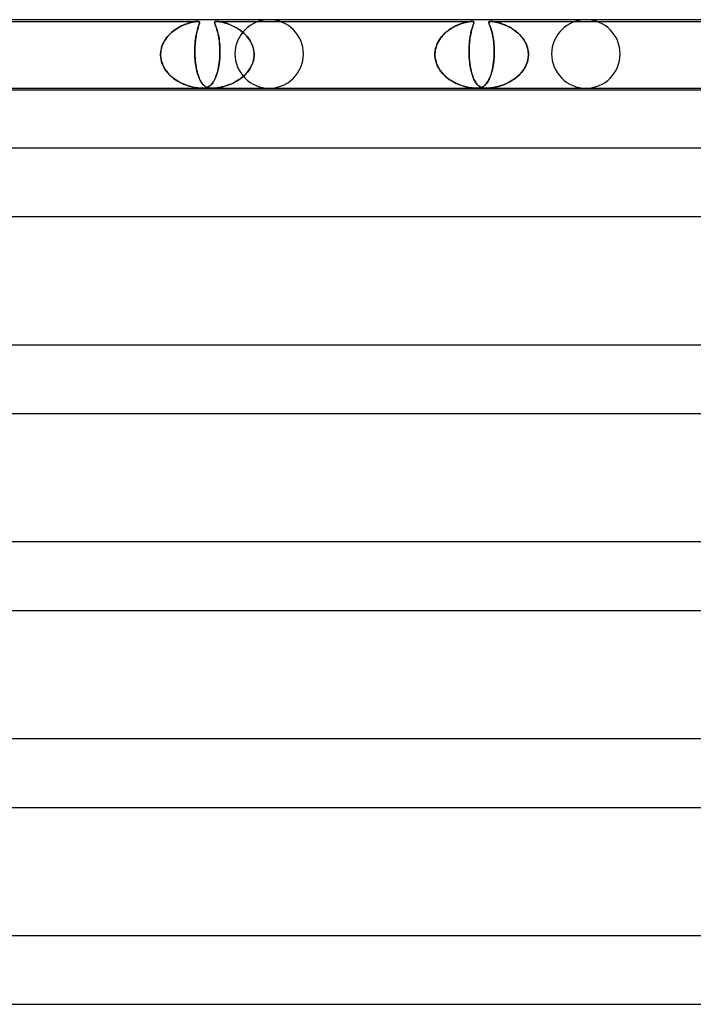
# Model space of a CAD drawing. Header units: millimetres. Extents: x -305 to 305, y -2 to 230.
# Tile 22 of 64: x -107 to -68, y 172 to 230. Entities that reach past the tile are written whole.
import ezdxf

# ---------------------------------------------------------------- set-up
doc = ezdxf.new("R2010")
doc.units = ezdxf.units.MM
doc.layers.add('HIDDEN', color=7, linetype='Continuous')
doc.layers.add('THICK', color=7, linetype='Continuous')

msp = doc.modelspace()

# ---------------------------------------------------------------- linework, layer by layer
at = {"layer": 'HIDDEN'}
for p, q in [((-111.609, 229.9), (-96.67, 229.9)), ((-98.031, 229.392), (-97.942, 229.454)), ((-97.909, 229.475), (-98.003, 229.412)), ((-97.942, 229.454), (-97.85, 229.511)), ((-97.814, 229.532), (-97.909, 229.475)), ((-97.85, 229.511), (-97.757, 229.565)), ((-97.72, 229.585), (-97.814, 229.532)), ((-97.757, 229.565), (-97.663, 229.614)), ((-97.626, 229.632), (-97.72, 229.585)), ((-97.663, 229.614), (-97.569, 229.659)), ((-97.533, 229.675), (-97.626, 229.632)), ((-97.569, 229.659), (-97.478, 229.699)), ((-97.443, 229.713), (-97.533, 229.675)), ((-97.478, 229.699), (-97.389, 229.734)), ((-97.355, 229.747), (-97.443, 229.713)), ((-97.389, 229.734), (-97.302, 229.765)), ((-97.27, 229.776), (-97.355, 229.747)), ((-97.302, 229.765), (-97.219, 229.792)), ((-97.189, 229.802), (-97.27, 229.776)), ((-97.219, 229.792), (-97.141, 229.816)), ((-97.11, 229.824), (-97.189, 229.802)), ((-97.141, 229.816), (-97.063, 229.837)), ((-97.034, 229.844), (-97.11, 229.824)), ((-97.063, 229.837), (-96.986, 229.855)), ((-96.962, 229.86), (-97.034, 229.844)), ((-96.986, 229.855), (-96.911, 229.871)), ((-96.895, 229.874), (-96.962, 229.86)), ((-96.911, 229.871), (-96.84, 229.883)), ((-96.831, 229.885), (-96.895, 229.874)), ((-96.84, 229.883), (-96.775, 229.893)), ((-96.771, 229.893), (-96.831, 229.885)), ((-96.775, 229.893), (-96.718, 229.898)), ((-96.717, 229.898), (-96.771, 229.893)), ((-96.718, 229.898), (-96.67, 229.9)), ((-96.67, 229.9), (-96.717, 229.898)), ((-96.699, 229.392), (-96.682, 229.454)), ((-96.676, 229.475), (-96.694, 229.412)), ((-96.682, 229.454), (-96.665, 229.511)), ((-96.659, 229.532), (-96.676, 229.475)), ((-96.67, 229.9), (-96.632, 229.898)), ((-96.631, 229.898), (-96.67, 229.9)), ((-96.665, 229.511), (-96.649, 229.565)), ((-96.642, 229.585), (-96.659, 229.532)), ((-96.649, 229.565), (-96.632, 229.614)), ((-96.626, 229.632), (-96.642, 229.585)), ((-96.632, 229.898), (-96.604, 229.893)), ((-96.632, 229.614), (-96.617, 229.659)), ((-96.602, 229.893), (-96.631, 229.898)), ((-96.611, 229.675), (-96.626, 229.632)), ((-96.617, 229.659), (-96.603, 229.699)), ((-96.598, 229.713), (-96.611, 229.675)), ((-96.604, 229.893), (-96.585, 229.885)), ((-96.603, 229.699), (-96.591, 229.734)), ((-96.583, 229.883), (-96.602, 229.893)), ((-96.586, 229.747), (-96.598, 229.713)), ((-96.591, 229.734), (-96.58, 229.765)), ((-96.577, 229.776), (-96.586, 229.747)), ((-96.585, 229.885), (-96.573, 229.874)), ((-96.571, 229.871), (-96.583, 229.883)), ((-96.58, 229.765), (-96.572, 229.792)), ((-96.57, 229.802), (-96.577, 229.776)), ((-96.573, 229.874), (-96.566, 229.86)), ((-96.572, 229.792), (-96.566, 229.816)), ((-96.565, 229.855), (-96.571, 229.871)), ((-96.565, 229.824), (-96.57, 229.802)), ((-96.566, 229.86), (-96.564, 229.844)), ((-96.566, 229.816), (-96.564, 229.837)), ((-96.564, 229.837), (-96.565, 229.855)), ((-96.564, 229.844), (-96.565, 229.824)), ((-95.689, 229.866), (-95.692, 229.846)), ((-95.692, 229.846), (-95.691, 229.86)), ((-95.692, 229.846), (-95.69, 229.82)), ((-95.691, 229.83), (-95.692, 229.846)), ((-95.691, 229.86), (-95.685, 229.872)), ((-95.688, 229.811), (-95.691, 229.83)), ((-95.69, 229.82), (-95.682, 229.79)), ((-95.679, 229.88), (-95.689, 229.866)), ((-95.682, 229.791), (-95.688, 229.811)), ((-95.685, 229.872), (-95.676, 229.882)), ((-95.675, 229.768), (-95.682, 229.791)), ((-95.682, 229.79), (-95.669, 229.754)), ((-95.663, 229.89), (-95.679, 229.88)), ((-95.676, 229.882), (-95.663, 229.89)), ((-95.665, 229.743), (-95.675, 229.768)), ((-95.669, 229.754), (-95.653, 229.711)), ((-95.655, 229.715), (-95.665, 229.743)), ((-95.642, 229.896), (-95.663, 229.89)), ((-95.663, 229.89), (-95.644, 229.895)), ((-95.643, 229.683), (-95.655, 229.715)), ((-95.653, 229.711), (-95.635, 229.661)), ((-95.644, 229.895), (-95.619, 229.899)), ((-95.63, 229.648), (-95.643, 229.683)), ((-95.618, 229.899), (-95.642, 229.896)), ((-95.635, 229.661), (-95.614, 229.604)), ((-95.616, 229.61), (-95.63, 229.648)), ((-95.619, 229.899), (-95.588, 229.9)), ((-95.588, 229.9), (-95.618, 229.899)), ((-95.601, 229.568), (-95.616, 229.61)), ((-95.614, 229.604), (-95.591, 229.539)), ((-95.585, 229.523), (-95.601, 229.568)), ((-95.591, 229.539), (-95.567, 229.466)), ((-95.551, 229.899), (-95.588, 229.9)), ((-95.588, 229.9), (-95.552, 229.899)), ((-95.588, 229.9), (-80.648, 229.9)), ((-95.569, 229.475), (-95.585, 229.523)), ((-95.553, 229.423), (-95.569, 229.475)), ((-95.567, 229.466), (-95.542, 229.385)), ((-95.552, 229.899), (-95.511, 229.896)), ((-95.507, 229.895), (-95.551, 229.899)), ((-95.511, 229.896), (-95.46, 229.89)), ((-95.459, 229.89), (-95.507, 229.895)), ((-95.46, 229.89), (-95.397, 229.88)), ((-95.408, 229.882), (-95.459, 229.89)), ((-95.352, 229.872), (-95.408, 229.882)), ((-95.397, 229.88), (-95.319, 229.866)), ((-95.293, 229.86), (-95.352, 229.872)), ((-95.319, 229.866), (-95.229, 229.846)), ((-95.231, 229.846), (-95.293, 229.86)), ((-95.166, 229.83), (-95.231, 229.846)), ((-95.229, 229.846), (-95.131, 229.82)), ((-95.099, 229.811), (-95.166, 229.83)), ((-95.131, 229.82), (-95.027, 229.79)), ((-95.031, 229.791), (-95.099, 229.811)), ((-94.961, 229.768), (-95.031, 229.791)), ((-95.027, 229.79), (-94.918, 229.754)), ((-94.889, 229.743), (-94.961, 229.768)), ((-94.918, 229.754), (-94.805, 229.711)), ((-94.814, 229.715), (-94.889, 229.743)), ((-94.737, 229.683), (-94.814, 229.715)), ((-94.805, 229.711), (-94.687, 229.661)), ((-94.658, 229.648), (-94.737, 229.683)), ((-94.687, 229.661), (-94.567, 229.604)), ((-94.578, 229.61), (-94.658, 229.648)), ((-94.497, 229.568), (-94.578, 229.61)), ((-94.567, 229.604), (-94.445, 229.539)), ((-94.416, 229.523), (-94.497, 229.568)), ((-94.445, 229.539), (-94.323, 229.466)), ((-94.336, 229.475), (-94.416, 229.523)), ((-94.258, 229.423), (-94.336, 229.475)), ((-94.323, 229.466), (-94.202, 229.385)), ((-81.929, 229.447), (-82.019, 229.384)), ((-81.995, 229.402), (-81.872, 229.484)), ((-81.836, 229.506), (-81.929, 229.447)), ((-81.872, 229.484), (-81.745, 229.559)), ((-81.743, 229.56), (-81.836, 229.506)), ((-81.745, 229.559), (-81.615, 229.627)), ((-81.65, 229.609), (-81.743, 229.56)), ((-81.558, 229.654), (-81.65, 229.609)), ((-81.615, 229.627), (-81.488, 229.685)), ((-81.467, 229.694), (-81.558, 229.654)), ((-81.488, 229.685), (-81.365, 229.735)), ((-81.379, 229.729), (-81.467, 229.694)), ((-81.294, 229.76), (-81.379, 229.729)), ((-81.365, 229.735), (-81.247, 229.776)), ((-81.212, 229.788), (-81.294, 229.76)), ((-81.247, 229.776), (-81.136, 229.811)), ((-81.133, 229.812), (-81.212, 229.788)), ((-81.136, 229.811), (-81.033, 229.839)), ((-81.054, 229.833), (-81.133, 229.812)), ((-80.976, 229.852), (-81.054, 229.833)), ((-81.033, 229.839), (-80.937, 229.861)), ((-80.9, 229.869), (-80.976, 229.852)), ((-80.937, 229.861), (-80.85, 229.878)), ((-80.829, 229.882), (-80.9, 229.869)), ((-80.85, 229.878), (-80.772, 229.89)), ((-80.761, 229.892), (-80.829, 229.882)), ((-80.772, 229.89), (-80.704, 229.898)), ((-80.7, 229.898), (-80.761, 229.892)), ((-80.704, 229.898), (-80.648, 229.9)), ((-80.648, 229.9), (-80.7, 229.898)), ((-80.662, 229.447), (-80.679, 229.384)), ((-80.674, 229.402), (-80.651, 229.484)), ((-80.644, 229.506), (-80.662, 229.447)), ((-80.651, 229.484), (-80.628, 229.559)), ((-80.648, 229.9), (-80.607, 229.898)), ((-80.605, 229.898), (-80.648, 229.9)), ((-80.628, 229.56), (-80.644, 229.506)), ((-80.628, 229.559), (-80.606, 229.627)), ((-80.611, 229.609), (-80.628, 229.56)), ((-80.596, 229.654), (-80.611, 229.609)), ((-80.607, 229.898), (-80.578, 229.892)), ((-80.606, 229.627), (-80.586, 229.685)), ((-80.574, 229.89), (-80.605, 229.898)), ((-80.582, 229.694), (-80.596, 229.654)), ((-80.586, 229.685), (-80.568, 229.735)), ((-80.57, 229.729), (-80.582, 229.694)), ((-80.578, 229.892), (-80.559, 229.882)), ((-80.555, 229.878), (-80.574, 229.89)), ((-80.56, 229.76), (-80.57, 229.729)), ((-80.568, 229.735), (-80.555, 229.776)), ((-80.551, 229.788), (-80.56, 229.76)), ((-80.559, 229.882), (-80.548, 229.869)), ((-80.544, 229.861), (-80.555, 229.878)), ((-80.555, 229.776), (-80.546, 229.811)), ((-80.546, 229.812), (-80.551, 229.788)), ((-80.548, 229.869), (-80.543, 229.852)), ((-80.546, 229.811), (-80.542, 229.839)), ((-80.542, 229.833), (-80.546, 229.812)), ((-80.542, 229.839), (-80.544, 229.861)), ((-80.543, 229.852), (-80.542, 229.833)), ((-79.671, 229.843), (-79.67, 229.856)), ((-79.669, 229.828), (-79.671, 229.843)), ((-79.67, 229.856), (-79.666, 229.868)), ((-79.669, 229.859), (-79.67, 229.839)), ((-79.67, 229.839), (-79.666, 229.814)), ((-79.662, 229.875), (-79.669, 229.859)), ((-79.666, 229.811), (-79.669, 229.828)), ((-79.666, 229.868), (-79.66, 229.877)), ((-79.666, 229.814), (-79.658, 229.783)), ((-79.66, 229.792), (-79.666, 229.811)), ((-79.65, 229.885), (-79.662, 229.875)), ((-79.66, 229.877), (-79.65, 229.885)), ((-79.654, 229.771), (-79.66, 229.792)), ((-79.658, 229.783), (-79.645, 229.748)), ((-79.645, 229.748), (-79.654, 229.771)), ((-79.635, 229.892), (-79.65, 229.885)), ((-79.65, 229.885), (-79.636, 229.892)), ((-79.645, 229.748), (-79.63, 229.707)), ((-79.636, 229.723), (-79.645, 229.748)), ((-79.636, 229.892), (-79.618, 229.896)), ((-79.625, 229.695), (-79.636, 229.723)), ((-79.616, 229.896), (-79.635, 229.892)), ((-79.63, 229.707), (-79.612, 229.659)), ((-79.614, 229.664), (-79.625, 229.695)), ((-79.618, 229.896), (-79.594, 229.899)), ((-79.594, 229.899), (-79.616, 229.896)), ((-79.601, 229.631), (-79.614, 229.664)), ((-79.612, 229.659), (-79.592, 229.605)), ((-79.587, 229.594), (-79.601, 229.631)), ((-79.567, 229.9), (-79.594, 229.899)), ((-79.594, 229.899), (-79.566, 229.9)), ((-79.592, 229.605), (-79.57, 229.544)), ((-79.573, 229.554), (-79.587, 229.594)), ((-79.559, 229.512), (-79.573, 229.554)), ((-79.57, 229.544), (-79.547, 229.476)), ((-79.534, 229.899), (-79.567, 229.9)), ((-79.567, 229.9), (-64.627, 229.9)), ((-79.566, 229.9), (-79.534, 229.899)), ((-79.544, 229.466), (-79.559, 229.512)), ((-79.547, 229.476), (-79.524, 229.401)), ((-79.529, 229.417), (-79.544, 229.466)), ((-79.496, 229.896), (-79.534, 229.899)), ((-79.534, 229.899), (-79.498, 229.896)), ((-79.498, 229.896), (-79.458, 229.892)), ((-79.454, 229.892), (-79.496, 229.896)), ((-79.458, 229.892), (-79.407, 229.885)), ((-79.408, 229.885), (-79.454, 229.892)), ((-79.36, 229.877), (-79.408, 229.885)), ((-79.407, 229.885), (-79.344, 229.875)), ((-79.309, 229.868), (-79.36, 229.877)), ((-79.344, 229.875), (-79.268, 229.859)), ((-79.254, 229.856), (-79.309, 229.868)), ((-79.268, 229.859), (-79.18, 229.839)), ((-79.197, 229.843), (-79.254, 229.856)), ((-79.137, 229.828), (-79.197, 229.843)), ((-79.18, 229.839), (-79.085, 229.814)), ((-79.076, 229.811), (-79.137, 229.828)), ((-79.085, 229.814), (-78.985, 229.783)), ((-79.012, 229.792), (-79.076, 229.811)), ((-78.948, 229.771), (-79.012, 229.792)), ((-78.985, 229.783), (-78.88, 229.748)), ((-78.882, 229.748), (-78.948, 229.771)), ((-78.813, 229.723), (-78.882, 229.748)), ((-78.88, 229.748), (-78.772, 229.707)), ((-78.743, 229.695), (-78.813, 229.723)), ((-78.772, 229.707), (-78.66, 229.659)), ((-78.671, 229.664), (-78.743, 229.695)), ((-78.598, 229.631), (-78.671, 229.664)), ((-78.66, 229.659), (-78.546, 229.605)), ((-78.524, 229.594), (-78.598, 229.631)), ((-78.546, 229.605), (-78.431, 229.544)), ((-78.45, 229.554), (-78.524, 229.594)), ((-78.375, 229.512), (-78.45, 229.554)), ((-78.431, 229.544), (-78.316, 229.476)), ((-78.3, 229.466), (-78.375, 229.512)), ((-78.316, 229.476), (-78.202, 229.401)), ((-78.226, 229.417), (-78.3, 229.466)), ((-98.563, 228.852), (-98.624, 228.756)), ((-98.567, 228.846), (-98.503, 228.937)), ((-98.497, 228.945), (-98.563, 228.852)), ((-98.503, 228.937), (-98.434, 229.023)), ((-98.425, 229.033), (-98.497, 228.945)), ((-98.434, 229.023), (-98.361, 229.105)), ((-98.349, 229.118), (-98.425, 229.033)), ((-98.361, 229.105), (-98.283, 229.183)), ((-98.268, 229.198), (-98.349, 229.118)), ((-98.283, 229.183), (-98.202, 229.257)), ((-98.183, 229.274), (-98.268, 229.198)), ((-98.202, 229.257), (-98.118, 229.327)), ((-98.095, 229.345), (-98.183, 229.274)), ((-98.118, 229.327), (-98.031, 229.392)), ((-98.003, 229.412), (-98.095, 229.345)), ((-96.805, 228.852), (-96.816, 228.756)), ((-96.792, 228.945), (-96.805, 228.852)), ((-96.805, 228.846), (-96.793, 228.937)), ((-96.793, 228.937), (-96.779, 229.023)), ((-96.777, 229.033), (-96.792, 228.945)), ((-96.779, 229.023), (-96.765, 229.105)), ((-96.762, 229.118), (-96.777, 229.033)), ((-96.765, 229.105), (-96.749, 229.183)), ((-96.746, 229.198), (-96.762, 229.118)), ((-96.749, 229.183), (-96.733, 229.257)), ((-96.729, 229.274), (-96.746, 229.198)), ((-96.733, 229.257), (-96.716, 229.327)), ((-96.712, 229.345), (-96.729, 229.274)), ((-96.716, 229.327), (-96.699, 229.392)), ((-96.694, 229.412), (-96.712, 229.345)), ((-95.538, 229.369), (-95.553, 229.423)), ((-95.542, 229.385), (-95.517, 229.295)), ((-95.522, 229.312), (-95.538, 229.369)), ((-95.506, 229.251), (-95.522, 229.312)), ((-95.517, 229.295), (-95.494, 229.198)), ((-95.491, 229.188), (-95.506, 229.251)), ((-95.494, 229.198), (-95.472, 229.097)), ((-95.477, 229.121), (-95.491, 229.188)), ((-95.463, 229.052), (-95.477, 229.121)), ((-95.472, 229.097), (-95.451, 228.991)), ((-95.449, 228.979), (-95.463, 229.052)), ((-95.451, 228.991), (-95.433, 228.881)), ((-95.437, 228.903), (-95.449, 228.979)), ((-95.425, 228.824), (-95.437, 228.903)), ((-95.433, 228.881), (-95.417, 228.766)), ((-94.181, 229.369), (-94.258, 229.423)), ((-94.202, 229.385), (-94.084, 229.295)), ((-94.105, 229.312), (-94.181, 229.369)), ((-94.032, 229.251), (-94.105, 229.312)), ((-94.084, 229.295), (-93.972, 229.198)), ((-93.961, 229.188), (-94.032, 229.251)), ((-93.972, 229.198), (-93.87, 229.097)), ((-93.893, 229.121), (-93.961, 229.188)), ((-93.827, 229.052), (-93.893, 229.121)), ((-93.87, 229.097), (-93.775, 228.991)), ((-93.765, 228.979), (-93.827, 229.052)), ((-93.775, 228.991), (-93.69, 228.881)), ((-93.706, 228.903), (-93.765, 228.979)), ((-93.651, 228.824), (-93.706, 228.903)), ((-93.69, 228.881), (-93.615, 228.766)), ((-82.609, 228.741), (-82.527, 228.87)), ((-82.491, 228.921), (-82.554, 228.83)), ((-82.527, 228.87), (-82.436, 228.992)), ((-82.423, 229.008), (-82.491, 228.921)), ((-82.436, 228.992), (-82.336, 229.106)), ((-82.35, 229.092), (-82.423, 229.008)), ((-82.273, 229.171), (-82.35, 229.092)), ((-82.336, 229.106), (-82.229, 229.213)), ((-82.192, 229.246), (-82.273, 229.171)), ((-82.229, 229.213), (-82.115, 229.311)), ((-82.107, 229.317), (-82.192, 229.246)), ((-82.115, 229.311), (-81.995, 229.402)), ((-82.019, 229.384), (-82.107, 229.317)), ((-80.794, 228.741), (-80.778, 228.87)), ((-80.771, 228.921), (-80.784, 228.83)), ((-80.778, 228.87), (-80.761, 228.992)), ((-80.758, 229.008), (-80.771, 228.921)), ((-80.761, 228.992), (-80.741, 229.106)), ((-80.744, 229.092), (-80.758, 229.008)), ((-80.728, 229.171), (-80.744, 229.092)), ((-80.741, 229.106), (-80.72, 229.213)), ((-80.712, 229.246), (-80.728, 229.171)), ((-80.72, 229.213), (-80.697, 229.311)), ((-80.696, 229.317), (-80.712, 229.246)), ((-80.697, 229.311), (-80.674, 229.402)), ((-80.679, 229.384), (-80.696, 229.317)), ((-79.514, 229.366), (-79.529, 229.417)), ((-79.524, 229.401), (-79.5, 229.318)), ((-79.499, 229.312), (-79.514, 229.366)), ((-79.5, 229.318), (-79.477, 229.227)), ((-79.484, 229.256), (-79.499, 229.312)), ((-79.47, 229.196), (-79.484, 229.256)), ((-79.477, 229.227), (-79.455, 229.13)), ((-79.456, 229.134), (-79.47, 229.196)), ((-79.442, 229.069), (-79.456, 229.134)), ((-79.455, 229.13), (-79.434, 229.026)), ((-79.429, 229.001), (-79.442, 229.069)), ((-79.434, 229.026), (-79.415, 228.916)), ((-79.417, 228.931), (-79.429, 229.001)), ((-79.406, 228.858), (-79.417, 228.931)), ((-79.415, 228.916), (-79.398, 228.799)), ((-79.395, 228.782), (-79.406, 228.858)), ((-78.154, 229.366), (-78.226, 229.417)), ((-78.202, 229.401), (-78.09, 229.318)), ((-78.083, 229.312), (-78.154, 229.366)), ((-78.09, 229.318), (-77.981, 229.227)), ((-78.014, 229.256), (-78.083, 229.312)), ((-77.947, 229.196), (-78.014, 229.256)), ((-77.981, 229.227), (-77.878, 229.13)), ((-77.882, 229.134), (-77.947, 229.196)), ((-77.82, 229.069), (-77.882, 229.134)), ((-77.878, 229.13), (-77.781, 229.026)), ((-77.76, 229.001), (-77.82, 229.069)), ((-77.781, 229.026), (-77.692, 228.916)), ((-77.703, 228.931), (-77.76, 229.001)), ((-77.65, 228.858), (-77.703, 228.931)), ((-77.692, 228.916), (-77.611, 228.799)), ((-77.6, 228.782), (-77.65, 228.858)), ((-98.797, 228.337), (-98.822, 228.225)), ((-98.821, 228.227), (-98.797, 228.337)), ((-98.765, 228.446), (-98.797, 228.337)), ((-98.797, 228.337), (-98.765, 228.445)), ((-98.725, 228.552), (-98.765, 228.446)), ((-98.765, 228.445), (-98.726, 228.551)), ((-98.726, 228.551), (-98.679, 228.653)), ((-98.678, 228.656), (-98.725, 228.552)), ((-98.679, 228.653), (-98.626, 228.752)), ((-98.624, 228.756), (-98.678, 228.656)), ((-98.626, 228.752), (-98.567, 228.846)), ((-96.846, 228.337), (-96.848, 228.225)), ((-96.848, 228.227), (-96.846, 228.337)), ((-96.841, 228.446), (-96.846, 228.337)), ((-96.846, 228.337), (-96.841, 228.445)), ((-96.834, 228.552), (-96.841, 228.446)), ((-96.841, 228.445), (-96.835, 228.551)), ((-96.835, 228.551), (-96.826, 228.653)), ((-96.826, 228.656), (-96.834, 228.552)), ((-96.816, 228.756), (-96.826, 228.656)), ((-96.826, 228.653), (-96.817, 228.752)), ((-96.817, 228.752), (-96.805, 228.846)), ((-95.414, 228.742), (-95.425, 228.824)), ((-95.417, 228.766), (-95.404, 228.648)), ((-95.405, 228.657), (-95.414, 228.742)), ((-95.397, 228.57), (-95.405, 228.657)), ((-95.404, 228.648), (-95.393, 228.525)), ((-95.39, 228.479), (-95.397, 228.57)), ((-95.393, 228.525), (-95.385, 228.398)), ((-95.384, 228.386), (-95.39, 228.479)), ((-95.385, 228.398), (-95.38, 228.268)), ((-95.381, 228.292), (-95.384, 228.386)), ((-95.379, 228.196), (-95.381, 228.292)), ((-93.6, 228.742), (-93.651, 228.824)), ((-93.615, 228.766), (-93.549, 228.648)), ((-93.554, 228.657), (-93.6, 228.742)), ((-93.512, 228.57), (-93.554, 228.657)), ((-93.549, 228.648), (-93.493, 228.525)), ((-93.475, 228.479), (-93.512, 228.57)), ((-93.493, 228.525), (-93.448, 228.398)), ((-93.444, 228.386), (-93.475, 228.479)), ((-93.448, 228.398), (-93.414, 228.268)), ((-93.419, 228.292), (-93.444, 228.386)), ((-93.401, 228.196), (-93.419, 228.292)), ((-82.808, 228.157), (-82.78, 228.31)), ((-82.776, 228.327), (-82.798, 228.218)), ((-82.78, 228.31), (-82.736, 228.459)), ((-82.745, 228.433), (-82.776, 228.327)), ((-82.707, 228.537), (-82.745, 228.433)), ((-82.736, 228.459), (-82.679, 228.604)), ((-82.663, 228.638), (-82.707, 228.537)), ((-82.679, 228.604), (-82.609, 228.741)), ((-82.611, 228.735), (-82.663, 228.638)), ((-82.554, 228.83), (-82.611, 228.735)), ((-80.822, 228.327), (-80.824, 228.218)), ((-80.824, 228.157), (-80.822, 228.31)), ((-80.822, 228.31), (-80.816, 228.459)), ((-80.817, 228.433), (-80.822, 228.327)), ((-80.811, 228.537), (-80.817, 228.433)), ((-80.816, 228.459), (-80.806, 228.604)), ((-80.804, 228.638), (-80.811, 228.537)), ((-80.806, 228.604), (-80.794, 228.741)), ((-80.794, 228.735), (-80.804, 228.638)), ((-80.784, 228.83), (-80.794, 228.735)), ((-79.398, 228.799), (-79.383, 228.676)), ((-79.386, 228.703), (-79.395, 228.782)), ((-79.377, 228.622), (-79.386, 228.703)), ((-79.383, 228.676), (-79.371, 228.548)), ((-79.37, 228.539), (-79.377, 228.622)), ((-79.371, 228.548), (-79.361, 228.416)), ((-79.364, 228.453), (-79.37, 228.539)), ((-79.359, 228.365), (-79.364, 228.453)), ((-79.361, 228.416), (-79.356, 228.28)), ((-79.356, 228.275), (-79.359, 228.365)), ((-79.356, 228.28), (-79.353, 228.141)), ((-79.354, 228.185), (-79.356, 228.275)), ((-77.611, 228.799), (-77.539, 228.676)), ((-77.554, 228.703), (-77.6, 228.782)), ((-77.512, 228.622), (-77.554, 228.703)), ((-77.539, 228.676), (-77.478, 228.548)), ((-77.475, 228.539), (-77.512, 228.622)), ((-77.478, 228.548), (-77.429, 228.416)), ((-77.442, 228.453), (-77.475, 228.539)), ((-77.414, 228.365), (-77.442, 228.453)), ((-77.429, 228.416), (-77.392, 228.28)), ((-77.391, 228.275), (-77.414, 228.365)), ((-77.392, 228.28), (-77.368, 228.141)), ((-77.374, 228.185), (-77.391, 228.275)), ((-98.845, 227.983), (-98.844, 228)), ((-98.844, 228), (-98.845, 227.983)), ((-98.845, 227.967), (-98.845, 227.983)), ((-98.845, 227.983), (-98.845, 227.967)), ((-98.845, 227.95), (-98.845, 227.967)), ((-98.845, 227.967), (-98.845, 227.95)), ((-98.844, 227.933), (-98.845, 227.95)), ((-98.845, 227.95), (-98.844, 227.933)), ((-98.844, 228), (-98.837, 228.114)), ((-98.837, 228.113), (-98.844, 228)), ((-98.844, 227.917), (-98.844, 227.933)), ((-98.844, 227.933), (-98.844, 227.917)), ((-98.843, 227.9), (-98.844, 227.917)), ((-98.844, 227.917), (-98.843, 227.9)), ((-98.834, 227.784), (-98.843, 227.9)), ((-98.843, 227.9), (-98.83, 227.755)), ((-98.837, 228.114), (-98.821, 228.227)), ((-98.822, 228.225), (-98.837, 228.113)), ((-98.815, 227.67), (-98.834, 227.784)), ((-98.83, 227.755), (-98.803, 227.612)), ((-96.849, 228.114), (-96.848, 228.227)), ((-96.848, 228.225), (-96.849, 228.113)), ((-96.847, 228), (-96.849, 228.114)), ((-96.849, 228.113), (-96.847, 228)), ((-96.847, 228), (-96.846, 227.983)), ((-96.846, 227.983), (-96.847, 228)), ((-96.846, 227.983), (-96.846, 227.967)), ((-96.846, 227.967), (-96.846, 227.983)), ((-96.846, 227.967), (-96.845, 227.95)), ((-96.845, 227.95), (-96.846, 227.967)), ((-96.845, 227.95), (-96.845, 227.933)), ((-96.845, 227.933), (-96.845, 227.95)), ((-96.845, 227.933), (-96.844, 227.917)), ((-96.844, 227.917), (-96.845, 227.933)), ((-96.844, 227.917), (-96.843, 227.9)), ((-96.843, 227.9), (-96.844, 227.917)), ((-96.843, 227.9), (-96.835, 227.755)), ((-96.837, 227.784), (-96.843, 227.9)), ((-96.829, 227.67), (-96.837, 227.784)), ((-96.835, 227.755), (-96.823, 227.612)), ((-95.392, 227.75), (-95.405, 227.602)), ((-95.403, 227.623), (-95.391, 227.761)), ((-95.383, 227.9), (-95.392, 227.75)), ((-95.391, 227.761), (-95.383, 227.9)), ((-95.382, 227.917), (-95.383, 227.9)), ((-95.383, 227.9), (-95.382, 227.917)), ((-95.381, 227.95), (-95.382, 227.933)), ((-95.382, 227.933), (-95.381, 227.95)), ((-95.382, 227.933), (-95.382, 227.917)), ((-95.382, 227.917), (-95.382, 227.933)), ((-95.38, 227.983), (-95.381, 227.967)), ((-95.381, 227.967), (-95.38, 227.983)), ((-95.381, 227.967), (-95.381, 227.95)), ((-95.381, 227.95), (-95.381, 227.967)), ((-95.38, 228.268), (-95.378, 228.134)), ((-95.378, 228.134), (-95.38, 228)), ((-95.38, 228), (-95.378, 228.099)), ((-95.38, 228), (-95.38, 227.983)), ((-95.38, 227.983), (-95.38, 228)), ((-95.378, 228.099), (-95.379, 228.196)), ((-93.397, 227.75), (-93.427, 227.602)), ((-93.422, 227.623), (-93.396, 227.761)), ((-93.414, 228.268), (-93.392, 228.134)), ((-93.388, 228.099), (-93.401, 228.196)), ((-93.383, 227.9), (-93.397, 227.75)), ((-93.396, 227.761), (-93.383, 227.9)), ((-93.392, 228.134), (-93.382, 228)), ((-93.382, 228), (-93.388, 228.099)), ((-93.383, 227.9), (-93.382, 227.917)), ((-93.382, 227.917), (-93.383, 227.9)), ((-93.382, 227.983), (-93.382, 228)), ((-93.382, 228), (-93.382, 227.983)), ((-93.382, 227.967), (-93.382, 227.983)), ((-93.382, 227.983), (-93.382, 227.967)), ((-93.382, 227.95), (-93.382, 227.967)), ((-93.382, 227.967), (-93.382, 227.95)), ((-93.382, 227.933), (-93.382, 227.95)), ((-93.382, 227.95), (-93.382, 227.933)), ((-93.382, 227.917), (-93.382, 227.933)), ((-93.382, 227.933), (-93.382, 227.917)), ((-82.82, 228), (-82.808, 228.157)), ((-82.813, 228.109), (-82.82, 228)), ((-82.82, 227.983), (-82.82, 228)), ((-82.82, 228), (-82.82, 227.983)), ((-82.82, 227.967), (-82.82, 227.983)), ((-82.82, 227.983), (-82.82, 227.967)), ((-82.82, 227.95), (-82.82, 227.967)), ((-82.82, 227.967), (-82.82, 227.95)), ((-82.82, 227.933), (-82.82, 227.95)), ((-82.82, 227.95), (-82.82, 227.933)), ((-82.82, 227.917), (-82.82, 227.933)), ((-82.82, 227.933), (-82.82, 227.917)), ((-82.819, 227.9), (-82.82, 227.917)), ((-82.82, 227.917), (-82.819, 227.9)), ((-82.808, 227.773), (-82.819, 227.9)), ((-82.819, 227.9), (-82.804, 227.746)), ((-82.798, 228.218), (-82.813, 228.109)), ((-82.786, 227.647), (-82.808, 227.773)), ((-82.804, 227.746), (-82.774, 227.594)), ((-80.824, 228.218), (-80.824, 228.109)), ((-80.822, 228), (-80.824, 228.157)), ((-80.824, 228.109), (-80.822, 228)), ((-80.822, 228), (-80.822, 227.983)), ((-80.822, 227.983), (-80.822, 228)), ((-80.822, 227.983), (-80.821, 227.967)), ((-80.821, 227.967), (-80.822, 227.983)), ((-80.821, 227.967), (-80.821, 227.95)), ((-80.821, 227.95), (-80.821, 227.967)), ((-80.821, 227.95), (-80.82, 227.933)), ((-80.82, 227.933), (-80.821, 227.95)), ((-80.82, 227.933), (-80.82, 227.917)), ((-80.82, 227.917), (-80.82, 227.933)), ((-80.82, 227.917), (-80.819, 227.9)), ((-80.819, 227.9), (-80.82, 227.917)), ((-80.819, 227.9), (-80.81, 227.746)), ((-80.812, 227.773), (-80.819, 227.9)), ((-80.802, 227.647), (-80.812, 227.773)), ((-80.81, 227.746), (-80.797, 227.594)), ((-79.377, 227.631), (-79.366, 227.764)), ((-79.365, 227.78), (-79.374, 227.662)), ((-79.366, 227.764), (-79.358, 227.9)), ((-79.358, 227.9), (-79.365, 227.78)), ((-79.357, 227.933), (-79.358, 227.917)), ((-79.358, 227.917), (-79.357, 227.933)), ((-79.358, 227.917), (-79.358, 227.9)), ((-79.358, 227.9), (-79.358, 227.917)), ((-79.356, 227.95), (-79.357, 227.933)), ((-79.357, 227.933), (-79.356, 227.95)), ((-79.355, 227.983), (-79.356, 227.967)), ((-79.356, 227.967), (-79.355, 227.983)), ((-79.356, 227.967), (-79.356, 227.95)), ((-79.356, 227.95), (-79.356, 227.967)), ((-79.353, 228.141), (-79.355, 228)), ((-79.355, 228), (-79.354, 228.093)), ((-79.355, 228), (-79.355, 227.983)), ((-79.355, 227.983), (-79.355, 228)), ((-79.354, 228.093), (-79.354, 228.185)), ((-77.395, 227.631), (-77.371, 227.764)), ((-77.368, 227.78), (-77.388, 227.662)), ((-77.363, 228.093), (-77.374, 228.185)), ((-77.371, 227.764), (-77.358, 227.9)), ((-77.368, 228.141), (-77.357, 228)), ((-77.358, 227.9), (-77.368, 227.78)), ((-77.357, 228), (-77.363, 228.093)), ((-77.358, 227.917), (-77.357, 227.933)), ((-77.357, 227.933), (-77.358, 227.917)), ((-77.358, 227.9), (-77.358, 227.917)), ((-77.358, 227.917), (-77.358, 227.9)), ((-77.357, 227.983), (-77.357, 228)), ((-77.357, 228), (-77.357, 227.983)), ((-77.357, 227.967), (-77.357, 227.983)), ((-77.357, 227.983), (-77.357, 227.967)), ((-77.357, 227.95), (-77.357, 227.967)), ((-77.357, 227.967), (-77.357, 227.95)), ((-77.357, 227.933), (-77.357, 227.95)), ((-77.357, 227.95), (-77.357, 227.933)), ((-98.788, 227.557), (-98.815, 227.67)), ((-98.803, 227.612), (-98.762, 227.473)), ((-98.752, 227.446), (-98.788, 227.557)), ((-98.762, 227.473), (-98.709, 227.339)), ((-98.709, 227.338), (-98.752, 227.446)), ((-98.709, 227.339), (-98.645, 227.21)), ((-98.657, 227.233), (-98.709, 227.338)), ((-98.599, 227.132), (-98.657, 227.233)), ((-98.645, 227.21), (-98.571, 227.087)), ((-98.534, 227.034), (-98.599, 227.132)), ((-96.818, 227.557), (-96.829, 227.67)), ((-96.823, 227.612), (-96.808, 227.473)), ((-96.805, 227.446), (-96.818, 227.557)), ((-96.808, 227.473), (-96.79, 227.339)), ((-96.789, 227.338), (-96.805, 227.446)), ((-96.79, 227.339), (-96.768, 227.21)), ((-96.772, 227.233), (-96.789, 227.338)), ((-96.753, 227.132), (-96.772, 227.233)), ((-96.768, 227.21), (-96.743, 227.087)), ((-96.732, 227.034), (-96.753, 227.132)), ((-95.467, 227.187), (-95.494, 227.061)), ((-95.484, 227.107), (-95.459, 227.229)), ((-95.443, 227.319), (-95.467, 227.187)), ((-95.459, 227.229), (-95.437, 227.356)), ((-95.422, 227.458), (-95.443, 227.319)), ((-95.437, 227.356), (-95.418, 227.488)), ((-95.405, 227.602), (-95.422, 227.458)), ((-95.418, 227.488), (-95.403, 227.623)), ((-93.598, 227.187), (-93.679, 227.061)), ((-93.648, 227.107), (-93.575, 227.229)), ((-93.529, 227.319), (-93.598, 227.187)), ((-93.575, 227.229), (-93.512, 227.356)), ((-93.471, 227.458), (-93.529, 227.319)), ((-93.512, 227.356), (-93.461, 227.488)), ((-93.427, 227.602), (-93.471, 227.458)), ((-93.461, 227.488), (-93.422, 227.623)), ((-82.754, 227.523), (-82.786, 227.647)), ((-82.774, 227.594), (-82.729, 227.447)), ((-82.711, 227.402), (-82.754, 227.523)), ((-82.729, 227.447), (-82.67, 227.306)), ((-82.66, 227.284), (-82.711, 227.402)), ((-82.67, 227.306), (-82.598, 227.17)), ((-82.599, 227.171), (-82.66, 227.284)), ((-82.53, 227.062), (-82.599, 227.171)), ((-82.598, 227.17), (-82.516, 227.042)), ((-80.79, 227.523), (-80.802, 227.647)), ((-80.797, 227.594), (-80.78, 227.447)), ((-80.774, 227.402), (-80.79, 227.523)), ((-80.78, 227.447), (-80.76, 227.306)), ((-80.757, 227.284), (-80.774, 227.402)), ((-80.76, 227.306), (-80.736, 227.17)), ((-80.736, 227.171), (-80.757, 227.284)), ((-80.714, 227.062), (-80.736, 227.171)), ((-80.736, 227.17), (-80.709, 227.042)), ((-79.482, 227.014), (-79.455, 227.127)), ((-79.437, 227.216), (-79.458, 227.114)), ((-79.455, 227.127), (-79.431, 227.247)), ((-79.418, 227.322), (-79.437, 227.216)), ((-79.431, 227.247), (-79.41, 227.371)), ((-79.401, 227.432), (-79.418, 227.322)), ((-79.41, 227.371), (-79.392, 227.499)), ((-79.386, 227.546), (-79.401, 227.432)), ((-79.392, 227.499), (-79.377, 227.631)), ((-79.374, 227.662), (-79.386, 227.546)), ((-77.689, 227.014), (-77.61, 227.127)), ((-77.557, 227.216), (-77.619, 227.114)), ((-77.61, 227.127), (-77.541, 227.247)), ((-77.503, 227.322), (-77.557, 227.216)), ((-77.541, 227.247), (-77.481, 227.371)), ((-77.456, 227.432), (-77.503, 227.322)), ((-77.481, 227.371), (-77.432, 227.499)), ((-77.418, 227.546), (-77.456, 227.432)), ((-77.432, 227.499), (-77.395, 227.631)), ((-77.388, 227.662), (-77.418, 227.546)), ((-98.571, 227.087), (-98.487, 226.971)), ((-98.463, 226.94), (-98.534, 227.034)), ((-98.487, 226.971), (-98.396, 226.861)), ((-98.387, 226.851), (-98.463, 226.94)), ((-98.396, 226.861), (-98.297, 226.758)), ((-98.305, 226.766), (-98.387, 226.851)), ((-98.219, 226.686), (-98.305, 226.766)), ((-98.297, 226.758), (-98.192, 226.662)), ((-98.129, 226.609), (-98.219, 226.686)), ((-98.192, 226.662), (-98.082, 226.573)), ((-98.034, 226.538), (-98.129, 226.609)), ((-98.082, 226.573), (-97.969, 226.492)), ((-96.743, 227.087), (-96.716, 226.971)), ((-96.709, 226.94), (-96.732, 227.034)), ((-96.716, 226.971), (-96.687, 226.861)), ((-96.684, 226.851), (-96.709, 226.94)), ((-96.687, 226.861), (-96.655, 226.758)), ((-96.658, 226.766), (-96.684, 226.851)), ((-96.63, 226.686), (-96.658, 226.766)), ((-96.655, 226.758), (-96.621, 226.662)), ((-96.601, 226.609), (-96.63, 226.686)), ((-96.621, 226.662), (-96.586, 226.573)), ((-96.57, 226.538), (-96.601, 226.609)), ((-96.586, 226.573), (-96.549, 226.492)), ((-95.685, 226.508), (-95.646, 226.591)), ((-95.63, 226.629), (-95.67, 226.54)), ((-95.646, 226.591), (-95.61, 226.681)), ((-95.593, 226.726), (-95.63, 226.629)), ((-95.61, 226.681), (-95.575, 226.778)), ((-95.557, 226.83), (-95.593, 226.726)), ((-95.575, 226.778), (-95.542, 226.882)), ((-95.525, 226.942), (-95.557, 226.83)), ((-95.542, 226.882), (-95.511, 226.991)), ((-95.494, 227.061), (-95.525, 226.942)), ((-95.511, 226.991), (-95.484, 227.107)), ((-94.249, 226.508), (-94.134, 226.591)), ((-94.086, 226.629), (-94.203, 226.54)), ((-94.134, 226.591), (-94.024, 226.681)), ((-93.973, 226.726), (-94.086, 226.629)), ((-94.024, 226.681), (-93.919, 226.778)), ((-93.867, 226.83), (-93.973, 226.726)), ((-93.919, 226.778), (-93.821, 226.882)), ((-93.769, 226.942), (-93.867, 226.83)), ((-93.821, 226.882), (-93.73, 226.991)), ((-93.679, 227.061), (-93.769, 226.942)), ((-93.73, 226.991), (-93.648, 227.107)), ((-82.453, 226.957), (-82.53, 227.062)), ((-82.516, 227.042), (-82.424, 226.921)), ((-82.37, 226.858), (-82.453, 226.957)), ((-82.424, 226.921), (-82.323, 226.808)), ((-82.28, 226.765), (-82.37, 226.858)), ((-82.323, 226.808), (-82.214, 226.702)), ((-82.185, 226.676), (-82.28, 226.765)), ((-82.214, 226.702), (-82.1, 226.605)), ((-82.085, 226.593), (-82.185, 226.676)), ((-82.1, 226.605), (-81.981, 226.516)), ((-81.98, 226.515), (-82.085, 226.593)), ((-80.689, 226.957), (-80.714, 227.062)), ((-80.709, 227.042), (-80.68, 226.921)), ((-80.662, 226.858), (-80.689, 226.957)), ((-80.68, 226.921), (-80.647, 226.808)), ((-80.634, 226.765), (-80.662, 226.858)), ((-80.647, 226.808), (-80.613, 226.702)), ((-80.603, 226.676), (-80.634, 226.765)), ((-80.613, 226.702), (-80.576, 226.605)), ((-80.571, 226.593), (-80.603, 226.676)), ((-80.576, 226.605), (-80.537, 226.516)), ((-80.537, 226.515), (-80.571, 226.593)), ((-79.62, 226.599), (-79.652, 226.529)), ((-79.648, 226.536), (-79.611, 226.619)), ((-79.589, 226.673), (-79.62, 226.599)), ((-79.611, 226.619), (-79.576, 226.708)), ((-79.56, 226.752), (-79.589, 226.673)), ((-79.576, 226.708), (-79.542, 226.804)), ((-79.532, 226.836), (-79.56, 226.752)), ((-79.542, 226.804), (-79.511, 226.906)), ((-79.506, 226.924), (-79.532, 226.836)), ((-79.511, 226.906), (-79.482, 227.014)), ((-79.481, 227.017), (-79.506, 226.924)), ((-79.458, 227.114), (-79.481, 227.017)), ((-78.101, 226.599), (-78.196, 226.529)), ((-78.185, 226.536), (-78.076, 226.619)), ((-78.01, 226.673), (-78.101, 226.599)), ((-78.076, 226.619), (-77.97, 226.708)), ((-77.922, 226.752), (-78.01, 226.673)), ((-77.97, 226.708), (-77.869, 226.804)), ((-77.839, 226.836), (-77.922, 226.752)), ((-77.869, 226.804), (-77.775, 226.906)), ((-77.76, 226.924), (-77.839, 226.836)), ((-77.775, 226.906), (-77.689, 227.014)), ((-77.686, 227.017), (-77.76, 226.924)), ((-77.619, 227.114), (-77.686, 227.017)), ((-97.937, 226.471), (-98.034, 226.538)), ((-97.969, 226.492), (-97.854, 226.419)), ((-97.836, 226.408), (-97.937, 226.471)), ((-97.854, 226.419), (-97.738, 226.352)), ((-97.734, 226.35), (-97.836, 226.408)), ((-97.738, 226.352), (-97.621, 226.293)), ((-97.632, 226.298), (-97.734, 226.35)), ((-97.53, 226.251), (-97.632, 226.298)), ((-97.621, 226.293), (-97.505, 226.24)), ((-97.429, 226.209), (-97.53, 226.251)), ((-97.505, 226.24), (-97.391, 226.194)), ((-97.329, 226.171), (-97.429, 226.209)), ((-97.391, 226.194), (-97.279, 226.154)), ((-97.232, 226.139), (-97.329, 226.171)), ((-97.279, 226.154), (-97.169, 226.119)), ((-97.138, 226.11), (-97.232, 226.139)), ((-97.169, 226.119), (-97.062, 226.089)), ((-97.047, 226.085), (-97.138, 226.11)), ((-97.062, 226.089), (-96.958, 226.064)), ((-96.957, 226.064), (-97.047, 226.085)), ((-96.958, 226.064), (-96.859, 226.044)), ((-96.864, 226.045), (-96.957, 226.064)), ((-96.771, 226.029), (-96.864, 226.045)), ((-96.859, 226.044), (-96.767, 226.028)), ((-96.679, 226.016), (-96.771, 226.029)), ((-96.767, 226.028), (-96.684, 226.016)), ((-96.684, 226.016), (-96.612, 226.008)), ((-96.592, 226.007), (-96.679, 226.016)), ((-96.612, 226.008), (-96.548, 226.004)), ((-96.513, 226.002), (-96.592, 226.007)), ((-96.538, 226.471), (-96.57, 226.538)), ((-96.549, 226.492), (-96.51, 226.418)), ((-96.548, 226.004), (-96.491, 226.001)), ((-96.504, 226.408), (-96.538, 226.471)), ((-96.44, 226), (-96.513, 226.002)), ((-96.51, 226.418), (-96.471, 226.352)), ((-96.47, 226.35), (-96.504, 226.408)), ((-96.491, 226.001), (-96.439, 226)), ((-96.471, 226.352), (-96.431, 226.293)), ((-96.434, 226.298), (-96.47, 226.35)), ((-96.372, 226.002), (-96.44, 226)), ((-96.439, 226), (-96.39, 226.001)), ((-96.398, 226.251), (-96.434, 226.298)), ((-96.431, 226.293), (-96.389, 226.24)), ((-96.361, 226.209), (-96.398, 226.251)), ((-96.39, 226.001), (-96.344, 226.003)), ((-96.389, 226.24), (-96.347, 226.194)), ((-96.306, 226.007), (-96.372, 226.002)), ((-96.324, 226.171), (-96.361, 226.209)), ((-96.347, 226.194), (-96.304, 226.154)), ((-96.344, 226.003), (-96.3, 226.008)), ((-96.285, 226.139), (-96.324, 226.171)), ((-96.242, 226.016), (-96.306, 226.007)), ((-96.304, 226.154), (-96.259, 226.119)), ((-96.3, 226.008), (-96.256, 226.014)), ((-96.246, 226.11), (-96.285, 226.139)), ((-96.259, 226.119), (-96.213, 226.089)), ((-96.256, 226.014), (-96.208, 226.023)), ((-96.206, 226.085), (-96.246, 226.11)), ((-96.181, 226.031), (-96.242, 226.016)), ((-96.213, 226.089), (-96.165, 226.064)), ((-96.208, 226.023), (-96.158, 226.037)), ((-96.164, 226.064), (-96.206, 226.085)), ((-96.124, 226.049), (-96.181, 226.031)), ((-96.165, 226.064), (-96.115, 226.044)), ((-96.117, 226.045), (-96.164, 226.064)), ((-96.158, 226.037), (-96.105, 226.057)), ((-96.071, 226.072), (-96.124, 226.049)), ((-96.066, 226.029), (-96.117, 226.045)), ((-96.115, 226.044), (-96.063, 226.028)), ((-96.105, 226.057), (-96.052, 226.082)), ((-96.022, 226.099), (-96.071, 226.072)), ((-96.009, 226.016), (-96.066, 226.029)), ((-96.063, 226.028), (-96.012, 226.016)), ((-96.052, 226.082), (-96.001, 226.113)), ((-95.975, 226.131), (-96.022, 226.099)), ((-96.012, 226.016), (-95.962, 226.008)), ((-95.948, 226.007), (-96.009, 226.016)), ((-96.001, 226.113), (-95.952, 226.149)), ((-95.929, 226.169), (-95.975, 226.131)), ((-95.962, 226.008), (-95.913, 226.003)), ((-95.952, 226.149), (-95.904, 226.192)), ((-95.884, 226.002), (-95.948, 226.007)), ((-95.884, 226.212), (-95.929, 226.169)), ((-95.913, 226.003), (-95.864, 226.001)), ((-95.904, 226.192), (-95.857, 226.242)), ((-95.839, 226.263), (-95.884, 226.212)), ((-95.816, 226), (-95.884, 226.002)), ((-95.864, 226.001), (-95.814, 226)), ((-95.857, 226.242), (-95.812, 226.299)), ((-95.796, 226.321), (-95.839, 226.263)), ((-95.742, 226.002), (-95.816, 226)), ((-95.814, 226), (-95.763, 226.001)), ((-95.812, 226.299), (-95.768, 226.362)), ((-95.753, 226.386), (-95.796, 226.321)), ((-95.768, 226.362), (-95.725, 226.432)), ((-95.763, 226.001), (-95.709, 226.003)), ((-95.711, 226.459), (-95.753, 226.386)), ((-95.66, 226.007), (-95.742, 226.002)), ((-95.725, 226.432), (-95.685, 226.508)), ((-95.67, 226.54), (-95.711, 226.459)), ((-95.709, 226.003), (-95.653, 226.008)), ((-95.569, 226.016), (-95.66, 226.007)), ((-95.653, 226.008), (-95.59, 226.014)), ((-95.59, 226.014), (-95.516, 226.023)), ((-95.47, 226.031), (-95.569, 226.016)), ((-95.516, 226.023), (-95.43, 226.037)), ((-95.366, 226.049), (-95.47, 226.031)), ((-95.43, 226.037), (-95.329, 226.057)), ((-95.26, 226.072), (-95.366, 226.049)), ((-95.329, 226.057), (-95.219, 226.082)), ((-95.151, 226.099), (-95.26, 226.072)), ((-95.219, 226.082), (-95.104, 226.113)), ((-95.042, 226.131), (-95.151, 226.099)), ((-95.104, 226.113), (-94.985, 226.149)), ((-94.928, 226.169), (-95.042, 226.131)), ((-94.985, 226.149), (-94.863, 226.192)), ((-94.811, 226.212), (-94.928, 226.169)), ((-94.863, 226.192), (-94.738, 226.242)), ((-94.691, 226.263), (-94.811, 226.212)), ((-94.738, 226.242), (-94.613, 226.299)), ((-94.569, 226.321), (-94.691, 226.263)), ((-94.613, 226.299), (-94.489, 226.362)), ((-94.446, 226.386), (-94.569, 226.321)), ((-94.489, 226.362), (-94.368, 226.432)), ((-94.324, 226.459), (-94.446, 226.386)), ((-94.368, 226.432), (-94.249, 226.508)), ((-94.203, 226.54), (-94.324, 226.459)), ((-81.981, 226.516), (-81.859, 226.436)), ((-81.872, 226.443), (-81.98, 226.515)), ((-81.762, 226.378), (-81.872, 226.443)), ((-81.859, 226.436), (-81.736, 226.364)), ((-81.652, 226.319), (-81.762, 226.378)), ((-81.736, 226.364), (-81.612, 226.299)), ((-81.542, 226.266), (-81.652, 226.319)), ((-81.612, 226.299), (-81.488, 226.243)), ((-81.433, 226.219), (-81.542, 226.266)), ((-81.488, 226.243), (-81.365, 226.193)), ((-81.325, 226.178), (-81.433, 226.219)), ((-81.365, 226.193), (-81.245, 226.15)), ((-81.221, 226.142), (-81.325, 226.178)), ((-81.245, 226.15), (-81.128, 226.113)), ((-81.119, 226.111), (-81.221, 226.142)), ((-81.128, 226.113), (-81.014, 226.083)), ((-81.021, 226.084), (-81.119, 226.111)), ((-80.922, 226.061), (-81.021, 226.084)), ((-81.014, 226.083), (-80.906, 226.058)), ((-80.825, 226.042), (-80.922, 226.061)), ((-80.906, 226.058), (-80.804, 226.038)), ((-80.731, 226.026), (-80.825, 226.042)), ((-80.804, 226.038), (-80.715, 226.023)), ((-80.641, 226.014), (-80.731, 226.026)), ((-80.715, 226.023), (-80.638, 226.013)), ((-80.559, 226.006), (-80.641, 226.014)), ((-80.638, 226.013), (-80.573, 226.007)), ((-80.573, 226.007), (-80.517, 226.003)), ((-80.485, 226.001), (-80.559, 226.006)), ((-80.537, 226.516), (-80.497, 226.436)), ((-80.501, 226.443), (-80.537, 226.515)), ((-80.517, 226.003), (-80.466, 226.001)), ((-80.464, 226.378), (-80.501, 226.443)), ((-80.497, 226.436), (-80.456, 226.364)), ((-80.418, 226), (-80.485, 226.001)), ((-80.466, 226.001), (-80.417, 226)), ((-80.427, 226.319), (-80.464, 226.378)), ((-80.456, 226.364), (-80.413, 226.299)), ((-80.388, 226.266), (-80.427, 226.319)), ((-80.355, 226.001), (-80.418, 226)), ((-80.417, 226), (-80.372, 226.001)), ((-80.413, 226.299), (-80.369, 226.243)), ((-80.349, 226.219), (-80.388, 226.266)), ((-80.372, 226.001), (-80.328, 226.003)), ((-80.369, 226.243), (-80.323, 226.193)), ((-80.294, 226.006), (-80.355, 226.001)), ((-80.308, 226.178), (-80.349, 226.219)), ((-80.328, 226.003), (-80.285, 226.007)), ((-80.323, 226.193), (-80.277, 226.15)), ((-80.267, 226.142), (-80.308, 226.178)), ((-80.237, 226.013), (-80.294, 226.006)), ((-80.285, 226.007), (-80.24, 226.013)), ((-80.277, 226.15), (-80.229, 226.113)), ((-80.225, 226.111), (-80.267, 226.142)), ((-80.24, 226.013), (-80.192, 226.022)), ((-80.182, 226.024), (-80.237, 226.013)), ((-80.229, 226.113), (-80.179, 226.083)), ((-80.182, 226.084), (-80.225, 226.111)), ((-80.192, 226.022), (-80.141, 226.036)), ((-80.136, 226.061), (-80.182, 226.084)), ((-80.133, 226.038), (-80.182, 226.024)), ((-80.179, 226.083), (-80.128, 226.058)), ((-80.141, 226.036), (-80.088, 226.055)), ((-80.087, 226.042), (-80.136, 226.061)), ((-80.087, 226.055), (-80.133, 226.038)), ((-80.128, 226.058), (-80.075, 226.038)), ((-80.088, 226.055), (-80.038, 226.078)), ((-80.045, 226.074), (-80.087, 226.055)), ((-80.033, 226.026), (-80.087, 226.042)), ((-80.075, 226.038), (-80.023, 226.023)), ((-80.007, 226.095), (-80.045, 226.074)), ((-80.038, 226.078), (-79.989, 226.106)), ((-79.976, 226.014), (-80.033, 226.026)), ((-80.023, 226.023), (-79.974, 226.013)), ((-79.969, 226.12), (-80.007, 226.095)), ((-79.989, 226.106), (-79.942, 226.14)), ((-79.917, 226.006), (-79.976, 226.014)), ((-79.974, 226.013), (-79.927, 226.007)), ((-79.932, 226.148), (-79.969, 226.12)), ((-79.942, 226.14), (-79.896, 226.178)), ((-79.895, 226.179), (-79.932, 226.148)), ((-79.927, 226.007), (-79.883, 226.003)), ((-79.857, 226.001), (-79.917, 226.006)), ((-79.896, 226.178), (-79.852, 226.223)), ((-79.859, 226.215), (-79.895, 226.179)), ((-79.883, 226.003), (-79.839, 226.001)), ((-79.823, 226.256), (-79.859, 226.215)), ((-79.793, 226), (-79.857, 226.001)), ((-79.852, 226.223), (-79.809, 226.273)), ((-79.839, 226.001), (-79.793, 226)), ((-79.788, 226.301), (-79.823, 226.256)), ((-79.809, 226.273), (-79.767, 226.329)), ((-79.793, 226), (-79.745, 226.001)), ((-79.726, 226.001), (-79.793, 226)), ((-79.753, 226.35), (-79.788, 226.301)), ((-79.767, 226.329), (-79.726, 226.392)), ((-79.718, 226.405), (-79.753, 226.35)), ((-79.745, 226.001), (-79.694, 226.003)), ((-79.726, 226.392), (-79.686, 226.461)), ((-79.653, 226.006), (-79.726, 226.001)), ((-79.685, 226.464), (-79.718, 226.405)), ((-79.694, 226.003), (-79.64, 226.007)), ((-79.686, 226.461), (-79.648, 226.536)), ((-79.652, 226.529), (-79.685, 226.464)), ((-79.573, 226.013), (-79.653, 226.006)), ((-79.64, 226.007), (-79.577, 226.013)), ((-79.577, 226.013), (-79.503, 226.022)), ((-79.488, 226.024), (-79.573, 226.013)), ((-79.503, 226.022), (-79.416, 226.036)), ((-79.402, 226.038), (-79.488, 226.024)), ((-79.416, 226.036), (-79.317, 226.055)), ((-79.315, 226.055), (-79.402, 226.038)), ((-79.317, 226.055), (-79.213, 226.078)), ((-79.229, 226.074), (-79.315, 226.055)), ((-79.145, 226.095), (-79.229, 226.074)), ((-79.213, 226.078), (-79.104, 226.106)), ((-79.058, 226.12), (-79.145, 226.095)), ((-79.104, 226.106), (-78.993, 226.14)), ((-78.968, 226.148), (-79.058, 226.12)), ((-78.993, 226.14), (-78.879, 226.178)), ((-78.876, 226.179), (-78.968, 226.148)), ((-78.879, 226.178), (-78.763, 226.223)), ((-78.781, 226.215), (-78.876, 226.179)), ((-78.684, 226.256), (-78.781, 226.215)), ((-78.763, 226.223), (-78.646, 226.273)), ((-78.587, 226.301), (-78.684, 226.256)), ((-78.646, 226.273), (-78.529, 226.329)), ((-78.489, 226.35), (-78.587, 226.301)), ((-78.529, 226.329), (-78.413, 226.392)), ((-78.39, 226.405), (-78.489, 226.35)), ((-78.413, 226.392), (-78.298, 226.461)), ((-78.292, 226.464), (-78.39, 226.405)), ((-78.298, 226.461), (-78.185, 226.536)), ((-78.196, 226.529), (-78.292, 226.464))]:
    msp.add_line(p, q, dxfattribs=at)
for centre, start, end in [((-92.5, 228), 89.99998, 180.00002), ((-74, 228), 89.99998, 180.00002), ((-92.5, 228), 0, 89.99998), ((-74, 228), 0, 89.99998), ((-92.5, 228), 180.00002, 270.00002), ((-92.5, 228), 270.00002, 0), ((-74, 228), 180.00002, 270.00002), ((-74, 228), 270.00002, 0)]:
    msp.add_arc(centre, 2, start, end, dxfattribs=at)
at = {"layer": 'THICK'}
for p, q in [((0, 230), (-183, 230)), ((-157.473, 226), (-2, 226)), ((-156.327, 225.9), (-32.043, 225.9)), ((0, 222.5), (-188, 222.5)), ((-161.91, 218.5), (-1.79, 218.5)), ((0, 211), (-194, 211)), ((-167.084, 207), (-1.834, 207)), ((0, 199.5), (-200, 199.5)), ((-172.261, 195.5), (-1.872, 195.5)), ((0, 188), (-206, 188)), ((-177.441, 184), (-1.905, 184)), ((0, 176.5), (-212, 176.5)), ((-182.624, 172.5), (-1.932, 172.5))]:
    msp.add_line(p, q, dxfattribs=at)

doc.saveas('drawing.dxf')
